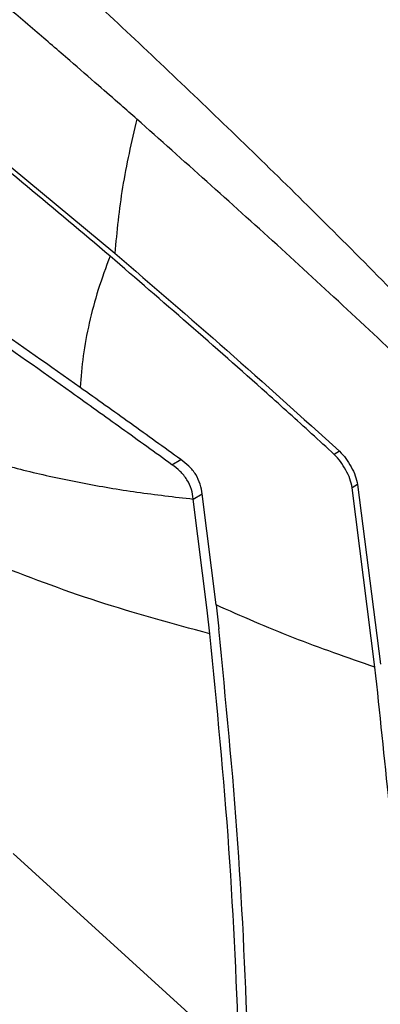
# Model space of a CAD drawing. Extents: x 106 to 315, y 19 to 260.
# Tile 82 of 132: x 145 to 153, y 210 to 232. Entities that reach past the tile are written whole.
import ezdxf

# ---------------------------------------------------------------- set-up
doc = ezdxf.new("R2010")
doc.units = 0
doc.layers.get('0').update_dxf_attribs({"linetype": 'CONTINUOUS'})

msp = doc.modelspace()

# ---------------------------------------------------------------- linework, layer by layer
at = {"color": 7, "linetype": 'CONTINUOUS'}
for p, q in [((143.184, 229.797), (146.947, 226.684)), ((152.044, 222.199), (151.924, 222.13)), ((148.242, 221.894), (148.444, 222.011)), ((152.455, 221.444), (152.334, 221.374)), ((152.848, 217.31), (152.334, 221.374)), ((152.455, 221.444), (152.97, 217.38)), ((148.727, 221.118), (148.929, 221.234)), ((149.042, 218.603), (148.727, 221.118)), ((149.244, 218.719), (148.929, 221.234)), ((149.102, 218.065), (149.042, 218.603)), ((149.244, 218.719), (149.304, 218.181)), ((149.776, 208.425), (144.642, 213.086))]:
    msp.add_line(p, q, dxfattribs=at)
for points, knots in [([(147.444, 229.725), (147.323, 229.831), (147.034, 230.085), (146.529, 230.527), (145.88, 231.09), (145.108, 231.754), (144.323, 232.421), (143.466, 233.142), (142.597, 233.863), (141.678, 234.615), (140.816, 235.309), (139.952, 235.995), (139.005, 236.734), (137.987, 237.514), (137.007, 238.248), (136.2, 238.84), (135.743, 239.17), (135.555, 239.305)], [0, 0, 0, 0, 0.0306841, 0.0734604, 0.12833, 0.1952937, 0.2692371, 0.3274549, 0.4123406, 0.489159, 0.5599945, 0.6298361, 0.7072439, 0.7982221, 0.8857952, 0.953054, 1, 1, 1, 1]), ([(154.629, 224.409), (154.157, 224.898), (153.153, 225.936), (151.634, 227.458), (150.078, 228.983), (148.549, 230.451), (147.022, 231.891), (145.475, 233.326), (143.968, 234.705), (142.974, 235.602), (142.506, 236.024)], [0, 0, 0, 0, 0.118447, 0.251285, 0.376964, 0.502471, 0.627661, 0.752398, 0.883459, 1, 1, 1, 1]), ([(146.838, 226.621), (146.212, 227.151), (144.959, 228.209), (143.702, 229.226), (143.074, 229.734)], [0, 0, 0, 0, 0.5, 1, 1, 1, 1]), ([(147.444, 229.725), (147.325, 229.206), (147.087, 228.168), (146.994, 227.179), (146.947, 226.684)], [0, 0, 0, 0, 0.500001, 1, 1, 1, 1]), ([(153.807, 223.934), (152.747, 224.921), (150.626, 226.896), (148.505, 228.782), (147.444, 229.725)], [0, 0, 0, 0, 0.499992, 1, 1, 1, 1]), ([(146.838, 226.621), (146.745, 226.367), (146.558, 225.86), (146.359, 225.102), (146.215, 224.356), (146.178, 223.882), (146.159, 223.645)], [0, 0, 0, 0, 0.2499889, 0.5000003, 0.7500103, 1, 1, 1, 1]), ([(151.924, 222.13), (151.753, 222.286), (151.244, 222.751), (149.552, 224.278), (148.025, 225.597), (146.838, 226.621)], [0, 0, 0, 0, 0.100987, 0.301291, 1, 1, 1, 1]), ([(146.947, 226.684), (147.794, 225.958), (149.495, 224.499), (151.192, 222.968), (152.044, 222.199)], [0, 0, 0, 0, 0.497828, 1, 1, 1, 1]), ([(146.159, 223.645), (145.479, 224.125), (144.117, 225.084), (142.763, 226.01), (142.086, 226.473)], [0, 0, 0, 0, 0.499997, 1, 1, 1, 1]), ([(145.961, 223.531), (145.283, 224.012), (143.926, 224.974), (142.579, 225.904), (141.906, 226.369)], [0, 0, 0, 0, 0.499998, 1, 1, 1, 1]), ([(148.242, 221.894), (147.862, 222.169), (147.1, 222.719), (146.341, 223.26), (145.961, 223.531)], [0, 0, 0, 0, 0.499996, 1, 1, 1, 1]), ([(148.444, 222.011), (148.063, 222.286), (147.301, 222.835), (146.54, 223.375), (146.16, 223.645)], [0, 0, 0, 0, 0.49997, 1, 1, 1, 1]), ([(152.044, 222.199), (152.094, 222.147), (152.195, 222.04), (152.309, 221.846), (152.41, 221.645), (152.44, 221.511), (152.455, 221.444)], [0, 0, 0, 0, 0.249152, 0.50086, 0.749606, 1, 1, 1, 1]), ([(143.884, 222.043), (144.259, 221.938), (145.01, 221.729), (146.206, 221.475), (147.442, 221.264), (148.298, 221.166), (148.727, 221.118)], [0, 0, 0, 0, 0.249998, 0.5, 0.750002, 1, 1, 1, 1]), ([(148.929, 221.234), (148.917, 221.306), (148.894, 221.451), (148.793, 221.675), (148.632, 221.869), (148.507, 221.964), (148.444, 222.011)], [0, 0, 0, 0, 0.249781, 0.499946, 0.750147, 1, 1, 1, 1]), ([(152.334, 221.374), (152.319, 221.441), (152.288, 221.575), (152.188, 221.776), (152.074, 221.971), (151.974, 222.077), (151.924, 222.13)], [0, 0, 0, 0, 0.250394, 0.499139, 0.75085, 1, 1, 1, 1]), ([(148.727, 221.118), (148.716, 221.19), (148.695, 221.335), (148.594, 221.561), (148.432, 221.752), (148.306, 221.847), (148.242, 221.894)], [0, 0, 0, 0, 0.250083, 0.499865, 0.749737, 1, 1, 1, 1]), ([(149.102, 218.065), (148.244, 218.297), (146.529, 218.761), (144.952, 219.367), (144.163, 219.67)], [0, 0, 0, 0, 0.5, 1, 1, 1, 1]), ([(152.848, 217.31), (152.224, 217.525), (150.976, 217.955), (149.821, 218.465), (149.244, 218.719)], [0, 0, 0, 0, 0.5, 1, 1, 1, 1]), ([(149.978, 208.542), (149.915, 210.125), (149.787, 213.291), (149.465, 216.551), (149.304, 218.181)], [0, 0, 0, 0, 0.49999, 1, 1, 1, 1]), ([(149.776, 208.425), (149.713, 210.008), (149.585, 213.175), (149.263, 216.435), (149.102, 218.065)], [0, 0, 0, 0, 0.49999, 1, 1, 1, 1]), ([(153.822, 205.051), (153.718, 207.068), (153.508, 211.1), (153.068, 215.24), (152.848, 217.31)], [0, 0, 0, 0, 0.500001, 1, 1, 1, 1])]:
    msp.add_open_spline(points, degree=3, knots=knots, dxfattribs=at)

doc.saveas('drawing.dxf')
